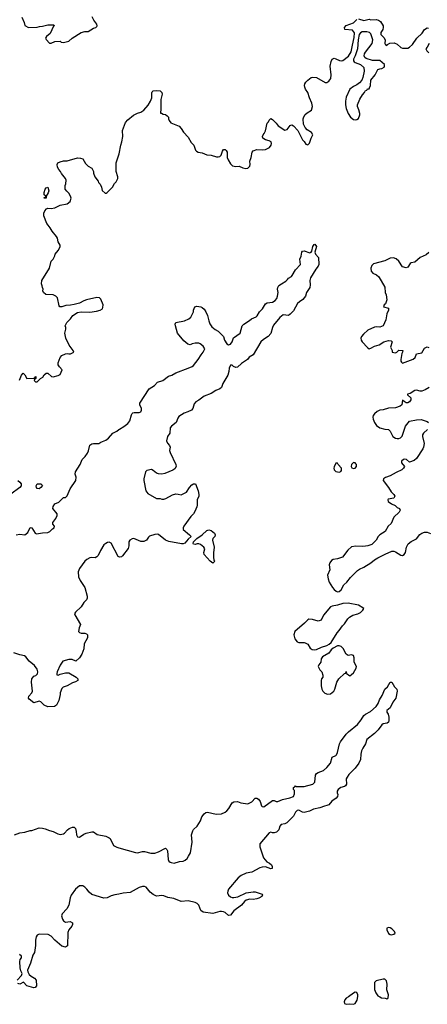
# Model space of a CAD drawing. Header units: inches. Extents: x 2106670 to 2322961, y 36024 to 224899.
# Tile 55 of 256: x 2198870 to 2203512, y 81121 to 92340. Entities that reach past the tile are written whole.
import ezdxf

# ---------------------------------------------------------------- set-up
doc = ezdxf.new("R2010")
doc.units = ezdxf.units.IN
doc.header["$MEASUREMENT"] = 0
for name, color, linetype in [('C1098', 7, 'Continuous'), ('C1099', 7, 'Continuous'), ('C2008', 7, 'Continuous'), ('C2009', 7, 'Continuous')]:
    doc.layers.add(name, color=color, linetype=linetype)

msp = doc.modelspace()

# ---------------------------------------------------------------- linework, layer by layer
at = {"layer": 'C1098', "color": 5}
for points, elevation in [([(2198869, 88231), (2198889, 88291), (2198910, 88314), (2198930, 88294), (2198953, 88253), (2199030, 88254), (2199042, 88258), (2199046, 88270), (2199053, 88273), (2199054, 88250), (2199038, 88242), (2199034, 88230), (2199050, 88214), (2199070, 88214), (2199107, 88253), (2199135, 88265), (2199150, 88294), (2199170, 88312), (2199190, 88314), (2199233, 88273), (2199250, 88272), (2199310, 88286), (2199330, 88298), (2199355, 88350), (2199323, 88383), (2199309, 88409), (2199309, 88431), (2199329, 88491), (2199350, 88512), (2199390, 88532), (2199410, 88538), (2199430, 88531), (2199450, 88531), (2199486, 88550), (2199478, 88570), (2199433, 88630), (2199397, 88710), (2199384, 88770), (2199394, 88814), (2199394, 88834), (2199389, 88850), (2199408, 88890), (2199449, 88931), (2199477, 88970), (2199530, 89005), (2199570, 89013), (2199670, 89006), (2199743, 89017), (2199788, 89030), (2199813, 89047), (2199818, 89062), (2199819, 89090), (2199794, 89154), (2199779, 89170), (2199750, 89173), (2199630, 89147), (2199602, 89138), (2199550, 89111), (2199490, 89093), (2199450, 89086), (2199396, 89084), (2199350, 89069), (2199328, 89068), (2199320, 89080), (2199299, 89170), (2199282, 89190), (2199250, 89205), (2199168, 89210), (2199142, 89230), (2199135, 89250), (2199138, 89270), (2199128, 89290), (2199127, 89307), (2199118, 89330), (2199122, 89370), (2199209, 89510), (2199228, 89590), (2199250, 89612), (2199269, 89650), (2199274, 89670), (2199309, 89710), (2199329, 89751), (2199329, 89770), (2199310, 89808), (2199299, 89850), (2199290, 89869), (2199239, 89930), (2199217, 89970), (2199193, 90000)], 40), ([(2198830, 86471), (2198870, 86478), (2198930, 86471), (2198962, 86498), (2198990, 86552), (2199010, 86551), (2199047, 86490), (2199063, 86483), (2199130, 86494), (2199190, 86496), (2199212, 86508), (2199242, 86538), (2199262, 86550), (2199268, 86570), (2199249, 86590), (2199249, 86610), (2199283, 86657), (2199298, 86690), (2199298, 86710), (2199249, 86770), (2199250, 86794), (2199270, 86822), (2199316, 86844), (2199370, 86894), (2199390, 86894), (2199410, 86914), (2199445, 86995), (2199509, 87090), (2199512, 87128), (2199503, 87163), (2199505, 87190), (2199558, 87270), (2199583, 87330), (2199616, 87364), (2199641, 87399), (2199653, 87427), (2199670, 87491), (2199690, 87506), (2199710, 87511), (2199770, 87511), (2199794, 87526), (2199852, 87550), (2199883, 87570), (2199932, 87628), (2199975, 87650), (2200000, 87671)], 20), ([(2198850, 87091), (2198871, 87070), (2198885, 87050), (2198885, 87030), (2198871, 87010), (2198770, 86935)], 20), ([(2200000, 86218), (2199990, 86222), (2199910, 86374), (2199890, 86385), (2199870, 86381), (2199850, 86373), (2199830, 86355), (2199790, 86290), (2199764, 86236), (2199750, 86220), (2199730, 86210), (2199690, 86213), (2199670, 86210), (2199633, 86190), (2199610, 86170), (2199550, 86086), (2199535, 86050), (2199540, 85990), (2199557, 85950), (2199610, 85870), (2199640, 85770), (2199640, 85750), (2199630, 85730), (2199602, 85698), (2199570, 85650), (2199505, 85590), (2199496, 85570), (2199497, 85557), (2199561, 85450), (2199546, 85410), (2199541, 85370), (2199550, 85358), (2199570, 85351), (2199611, 85351), (2199630, 85342), (2199642, 85330), (2199644, 85296), (2199606, 85230), (2199601, 85170), (2199578, 85110), (2199550, 85069), (2199511, 85029), (2199468, 85048), (2199430, 85049), (2199362, 85030), (2199330, 84986), (2199298, 84910), (2199292, 84890), (2199294, 84874), (2199310, 84872), (2199330, 84882), (2199390, 84898), (2199430, 84896), (2199512, 84850), (2199532, 84830), (2199532, 84810), (2199506, 84794), (2199470, 84783), (2199410, 84749), (2199366, 84734), (2199350, 84718), (2199331, 84670), (2199331, 84650), (2199317, 84583), (2199290, 84528), (2199265, 84515), (2199189, 84509), (2199150, 84529), (2199110, 84569), (2199090, 84575), (2199030, 84556), (2198977, 84597), (2198969, 84610), (2198973, 84630), (2199009, 84670), (2199015, 84690), (2199004, 84790), (2199007, 84830), (2199030, 84861), (2199052, 84868), (2199072, 84888), (2199077, 84910), (2199070, 84938), (2199040, 84980), (2198977, 85030), (2198940, 85080), (2198926, 85090), (2198870, 85103), (2198805, 85125)], 20), ([(2198810, 83053), (2198870, 83073), (2198930, 83082), (2198990, 83101), (2199010, 83101), (2199090, 83130), (2199130, 83128), (2199161, 83121), (2199210, 83100), (2199251, 83091), (2199304, 83064), (2199330, 83056), (2199370, 83063), (2199381, 83070), (2199415, 83110), (2199435, 83125), (2199470, 83138), (2199490, 83139), (2199505, 83125), (2199514, 83090), (2199516, 83050), (2199530, 83028), (2199550, 83025), (2199600, 83060), (2199628, 83072), (2199690, 83086), (2199710, 83086), (2199754, 83054), (2199850, 83037), (2199890, 83019), (2199901, 83010), (2199938, 82930), (2199978, 82910), (2200000, 82904)], 20), ([(2200000, 82377), (2199952, 82368), (2199910, 82356), (2199865, 82335), (2199830, 82332), (2199690, 82373), (2199660, 82400), (2199634, 82434), (2199610, 82457), (2199590, 82469), (2199551, 82469), (2199507, 82433), (2199457, 82363), (2199446, 82334), (2199431, 82250), (2199407, 82210), (2199355, 82150), (2199347, 82130), (2199356, 82090), (2199370, 82071), (2199390, 82058), (2199445, 82065), (2199471, 82050), (2199471, 82030), (2199465, 82010), (2199431, 81969), (2199420, 81940), (2199413, 81787), (2199390, 81772), (2199350, 81784), (2199270, 81850), (2199230, 81896), (2199195, 81915), (2199090, 81919), (2199070, 81909), (2199059, 81890), (2199050, 81850), (2199050, 81790), (2199040, 81710), (2199020, 81680), (2198993, 81590), (2198959, 81510), (2198961, 81490), (2198979, 81459), (2199001, 81441), (2199040, 81420), (2199057, 81397), (2199061, 81330), (2199047, 81313), (2199030, 81310), (2198950, 81330), (2198912, 81372), (2198870, 81350), (2198850, 81357)], 20), ([(2198843, 81397), (2198889, 81450), (2198899, 81470), (2198883, 81503), (2198875, 81535), (2198872, 81610), (2198877, 81630), (2198889, 81650), (2198889, 81669), (2198869, 81690)], 20)]:
    msp.add_lwpolyline(points, dxfattribs=dict(at, elevation=elevation))
at = {"layer": 'C1098', "color": 5, "elevation": 20}
msp.add_lwpolyline([(2199090, 86995), (2199070, 86998), (2199062, 87010), (2199059, 87030), (2199069, 87050), (2199110, 87050), (2199130, 87032), (2199110, 87009)], close=True, dxfattribs=at)
at = {"layer": 'C1099', "color": 5}
for points, elevation in [([(2198894, 92370), (2198922, 92310), (2198930, 92274), (2198970, 92252), (2199070, 92254), (2199096, 92264), (2199130, 92266), (2199190, 92281), (2199260, 92280), (2199262, 92270), (2199255, 92265), (2199218, 92182), (2199174, 92150), (2199162, 92130), (2199170, 92114), (2199210, 92074), (2199230, 92074), (2199270, 92092), (2199330, 92094), (2199344, 92084), (2199370, 92082), (2199430, 92096), (2199469, 92131), (2199570, 92195), (2199610, 92207), (2199650, 92206), (2199710, 92245), (2199738, 92250), (2199750, 92262), (2199753, 92270), (2199749, 92290), (2199713, 92333), (2199694, 92374)], 60), ([(2199193, 90000), (2199179, 90019), (2199145, 90105), (2199144, 90136), (2199156, 90164), (2199174, 90186), (2199190, 90191), (2199230, 90187), (2199270, 90195), (2199330, 90227), (2199410, 90241), (2199444, 90270), (2199455, 90305), (2199449, 90330), (2199430, 90362), (2199406, 90386), (2199389, 90410), (2199389, 90449), (2199397, 90470), (2199401, 90510), (2199392, 90532), (2199346, 90586), (2199335, 90610), (2199315, 90635), (2199300, 90660), (2199298, 90690), (2199306, 90710), (2199330, 90722), (2199370, 90732), (2199412, 90732), (2199530, 90765), (2199564, 90764), (2199590, 90754), (2199620, 90700), (2199650, 90672), (2199692, 90650), (2199711, 90611), (2199711, 90590), (2199725, 90550), (2199762, 90502), (2199766, 90486), (2199785, 90465), (2199802, 90430), (2199810, 90394), (2199844, 90364), (2199856, 90364), (2199866, 90370), (2199928, 90430), (2199948, 90472), (2199970, 90494), (2199989, 90530), (2199989, 90550), (2199969, 90610), (2199969, 90710), (2200000, 90799)], 40)]:
    msp.add_lwpolyline(points, dxfattribs=dict(at, elevation=elevation))
at = {"layer": 'C1099', "color": 5, "elevation": 40}
msp.add_lwpolyline([(2199150, 90306), (2199150, 90314), (2199162, 90318), (2199166, 90330), (2199150, 90346), (2199149, 90371), (2199159, 90410), (2199170, 90425), (2199190, 90431), (2199201, 90390), (2199194, 90366), (2199171, 90329), (2199170, 90308)], close=True, dxfattribs=at)
at = {"layer": 'C2008', "color": 5}
for points, elevation in [([(2200000, 87671), (2200005, 87675), (2200056, 87704), (2200102, 87738), (2200125, 87770), (2200144, 87836), (2200150, 87851), (2200160, 87860), (2200174, 87866), (2200230, 87864), (2200250, 87871), (2200258, 87890), (2200257, 87910), (2200238, 87950), (2200240, 87970), (2200346, 88134), (2200404, 88170), (2200438, 88210), (2200501, 88230), (2200563, 88277), (2200601, 88290), (2200650, 88317), (2200790, 88368), (2200835, 88390), (2200850, 88401), (2200904, 88470), (2200937, 88523), (2200959, 88550), (2200978, 88590), (2200960, 88620), (2200926, 88646), (2200910, 88653), (2200870, 88655), (2200833, 88647), (2200810, 88637), (2200784, 88644), (2200739, 88679), (2200669, 88770), (2200644, 88850), (2200642, 88870), (2200648, 88890), (2200746, 88910), (2200798, 88930), (2200818, 88950), (2200848, 89010), (2200848, 89032), (2200866, 89070), (2200886, 89074), (2200934, 89070), (2200950, 89062), (2200970, 89042), (2200990, 89011), (2201010, 88970), (2201023, 88910), (2201036, 88876), (2201060, 88840), (2201096, 88810), (2201132, 88792), (2201190, 88731), (2201203, 88690), (2201228, 88648), (2201250, 88637), (2201270, 88644), (2201290, 88670), (2201304, 88716), (2201380, 88770), (2201404, 88850), (2201421, 88870), (2201488, 88912), (2201510, 88933), (2201564, 88956), (2201576, 88964), (2201601, 89010), (2201634, 89046), (2201670, 89104), (2201688, 89112), (2201750, 89123), (2201780, 89140), (2201797, 89163), (2201808, 89190), (2201814, 89230), (2201808, 89270), (2201811, 89290), (2201822, 89310), (2201850, 89332), (2201901, 89359), (2201921, 89379), (2201930, 89394), (2201965, 89415), (2201974, 89426), (2202010, 89491), (2202069, 89550), (2202061, 89610), (2202076, 89644), (2202083, 89690), (2202090, 89701), (2202110, 89707), (2202175, 89685), (2202190, 89692), (2202197, 89703), (2202210, 89754), (2202223, 89777), (2202230, 89782), (2202250, 89754), (2202233, 89690), (2202239, 89670), (2202272, 89630), (2202276, 89550), (2202270, 89533), (2202242, 89498), (2202183, 89397), (2202173, 89370), (2202179, 89319), (2202174, 89290), (2202136, 89230), (2202124, 89190), (2202096, 89150), (2202056, 89124), (2202035, 89105), (2201990, 89022), (2201950, 88984), (2201930, 88970), (2201870, 88977), (2201833, 88947), (2201761, 88859), (2201748, 88832), (2201730, 88765), (2201700, 88730), (2201645, 88695), (2201617, 88670), (2201530, 88522), (2201485, 88495), (2201464, 88470), (2201397, 88423), (2201350, 88379), (2201330, 88377), (2201307, 88387), (2201290, 88404), (2201270, 88405), (2201256, 88370), (2201253, 88330), (2201242, 88290), (2201185, 88195), (2201167, 88150), (2201150, 88135), (2201105, 88115), (2201050, 88080), (2200970, 88050), (2200910, 88005), (2200875, 87985), (2200856, 87964), (2200843, 87910), (2200828, 87892), (2200786, 87870), (2200743, 87857), (2200683, 87817), (2200670, 87801), (2200651, 87749), (2200600, 87710), (2200584, 87690), (2200579, 87630), (2200555, 87590), (2200542, 87542), (2200554, 87514), (2200577, 87490), (2200582, 87470), (2200578, 87430), (2200584, 87410), (2200647, 87270), (2200651, 87249), (2200637, 87223), (2200614, 87206), (2200522, 87170), (2200490, 87163), (2200450, 87166), (2200430, 87173), (2200390, 87204), (2200370, 87213), (2200317, 87203), (2200303, 87190), (2200284, 87110), (2200284, 87090), (2200308, 86970), (2200330, 86941), (2200430, 86885), (2200470, 86885), (2200490, 86878), (2200510, 86878), (2200536, 86884), (2200610, 86925), (2200650, 86936), (2200675, 86935), (2200710, 86927), (2200770, 86956), (2200805, 87010), (2200830, 87039), (2200850, 87053), (2200870, 87053), (2200873, 87050), (2200904, 86970), (2200911, 86929), (2200911, 86909), (2200891, 86870), (2200891, 86810), (2200887, 86790), (2200865, 86735), (2200851, 86710), (2200821, 86679), (2200738, 86570), (2200731, 86550), (2200731, 86530), (2200805, 86470), (2200822, 86450), (2200790, 86422), (2200750, 86376), (2200732, 86368), (2200714, 86366), (2200570, 86396), (2200530, 86410), (2200450, 86474), (2200436, 86476), (2200410, 86475), (2200350, 86455), (2200337, 86443), (2200316, 86410), (2200285, 86395), (2200250, 86395), (2200170, 86427), (2200150, 86425), (2200124, 86410), (2200114, 86390), (2200114, 86346), (2200105, 86315), (2200039, 86230), (2200030, 86221), (2200010, 86214), (2200000, 86218)], 20), ([(2203530, 89687), (2203499, 89661), (2203430, 89630), (2203370, 89579), (2203330, 89569), (2203319, 89561), (2203290, 89519), (2203270, 89512), (2203230, 89525), (2203190, 89590), (2203156, 89616), (2203127, 89627), (2203090, 89622), (2203030, 89592), (2202900, 89560), (2202879, 89541), (2202868, 89510), (2202874, 89474), (2202891, 89451), (2202933, 89433), (2202961, 89410), (2203030, 89292), (2203032, 89230), (2203044, 89204), (2203051, 89149), (2203036, 89104), (2203022, 89090), (2203014, 89070), (2203070, 89052), (2203071, 89030), (2203051, 88989), (2203039, 88921), (2203011, 88850), (2202970, 88835), (2202930, 88840), (2202910, 88836), (2202837, 88803), (2202784, 88756), (2202764, 88730), (2202757, 88710), (2202759, 88690), (2202770, 88670), (2202830, 88603), (2202850, 88591), (2202870, 88596), (2202910, 88619), (2202965, 88635), (2203018, 88670), (2203070, 88686), (2203102, 88682), (2203114, 88670), (2203092, 88610), (2203114, 88570), (2203114, 88550), (2203150, 88545), (2203166, 88550), (2203190, 88574), (2203232, 88572), (2203231, 88550), (2203224, 88536), (2203211, 88470), (2203211, 88450), (2203217, 88437), (2203230, 88427), (2203350, 88471), (2203375, 88490), (2203390, 88532), (2203450, 88545), (2203482, 88598), (2203511, 88611), (2203530, 88605)], 40), ([(2203532, 88150), (2203490, 88124), (2203450, 88109), (2203430, 88109), (2203390, 88119), (2203370, 88116), (2203319, 88081), (2203288, 88072), (2203286, 88066), (2203325, 88030), (2203326, 88010), (2203310, 87984), (2203290, 87974), (2203270, 87975), (2203248, 87988), (2203230, 88006), (2203222, 87950), (2203202, 87938), (2203150, 87918), (2203070, 87914), (2203010, 87893), (2202970, 87889), (2202943, 87877), (2202911, 87849), (2202896, 87830), (2202891, 87810), (2202895, 87790), (2202911, 87750), (2202935, 87715), (2202970, 87691), (2203030, 87675), (2203071, 87671), (2203091, 87651), (2203121, 87590), (2203150, 87571), (2203170, 87567), (2203190, 87567), (2203206, 87574), (2203227, 87593), (2203264, 87710), (2203310, 87765), (2203390, 87781), (2203444, 87784), (2203490, 87771), (2203510, 87761), (2203525, 87750)], 40), ([(2203513, 87670), (2203471, 87630), (2203456, 87610), (2203456, 87590), (2203476, 87510), (2203470, 87470), (2203462, 87450), (2203390, 87339), (2203364, 87316), (2203310, 87299), (2203275, 87330), (2203250, 87334), (2203241, 87330), (2203218, 87310), (2203218, 87290), (2203251, 87250), (2203243, 87230), (2203223, 87210), (2203159, 87181), (2203090, 87141), (2203035, 87125), (2203012, 87110), (2203011, 87090), (2203070, 87011), (2203100, 86960), (2203131, 86930), (2203141, 86910), (2203130, 86889), (2203065, 86875), (2203062, 86870), (2203066, 86850), (2203103, 86823), (2203145, 86805), (2203170, 86782), (2203194, 86770), (2203202, 86750), (2203192, 86730), (2203131, 86670), (2203100, 86600), (2203065, 86570), (2203031, 86510), (2202970, 86469), (2202951, 86450), (2202931, 86409), (2202879, 86361), (2202836, 86344), (2202810, 86340), (2202770, 86336), (2202698, 86342), (2202650, 86333), (2202606, 86294), (2202545, 86215), (2202490, 86195), (2202442, 86190), (2202423, 86177), (2202401, 86150), (2202396, 86130), (2202401, 86070), (2202377, 86010), (2202382, 85970), (2202396, 85930), (2202431, 85870), (2202450, 85847), (2202476, 85830), (2202490, 85822), (2202510, 85825), (2202530, 85845), (2202561, 85899), (2202595, 85930), (2202637, 85983), (2202717, 86063), (2202741, 86079), (2202790, 86100), (2202868, 86150), (2202910, 86186), (2202950, 86210), (2203031, 86251), (2203110, 86284), (2203130, 86285), (2203150, 86277), (2203210, 86239), (2203230, 86235), (2203250, 86246), (2203265, 86270), (2203277, 86330), (2203293, 86367), (2203327, 86393), (2203390, 86426), (2203427, 86473), (2203450, 86491), (2203480, 86500), (2203510, 86501), (2203550, 86487)], 40), ([(2200000, 82904), (2200190, 82850), (2200210, 82848), (2200270, 82862), (2200290, 82861), (2200364, 82844), (2200410, 82844), (2200450, 82857), (2200530, 82901), (2200546, 82886), (2200554, 82870), (2200561, 82770), (2200570, 82750), (2200582, 82742), (2200595, 82735), (2200630, 82730), (2200690, 82748), (2200730, 82752), (2200755, 82765), (2200776, 82784), (2200793, 82807), (2200814, 82846), (2200835, 82970), (2200828, 83050), (2200843, 83097), (2200850, 83111), (2200891, 83149), (2200929, 83210), (2200944, 83256), (2200970, 83291), (2200990, 83305), (2201010, 83311), (2201109, 83289), (2201170, 83292), (2201210, 83309), (2201230, 83325), (2201251, 83350), (2201290, 83415), (2201310, 83427), (2201350, 83430), (2201390, 83417), (2201470, 83404), (2201514, 83426), (2201550, 83470), (2201570, 83468), (2201590, 83458), (2201607, 83430), (2201623, 83383), (2201630, 83374), (2201650, 83370), (2201750, 83442), (2201770, 83443), (2201790, 83433), (2201810, 83430), (2201865, 83455), (2201947, 83473), (2201989, 83490), (2201999, 83519), (2201998, 83558), (2201988, 83570), (2201988, 83590), (2202002, 83598), (2202010, 83612), (2202022, 83602), (2202110, 83604), (2202210, 83631), (2202230, 83652), (2202239, 83730), (2202249, 83750), (2202270, 83763), (2202330, 83785), (2202370, 83819), (2202410, 83870), (2202430, 83936), (2202470, 83954), (2202477, 83963), (2202491, 83989), (2202514, 84090), (2202522, 84110), (2202590, 84200), (2202614, 84226), (2202717, 84310), (2202759, 84361), (2202790, 84410), (2202810, 84426), (2202864, 84456), (2202930, 84515), (2202953, 84547), (2202968, 84590), (2202999, 84641), (2203027, 84710), (2203060, 84740), (2203089, 84790), (2203110, 84790), (2203138, 84738), (2203167, 84710), (2203170, 84690), (2203155, 84610), (2203118, 84562), (2203090, 84499), (2203052, 84470), (2203051, 84450), (2203068, 84428), (2203073, 84393), (2203075, 84350), (2203070, 84337), (2203055, 84325), (2203010, 84315), (2202995, 84305), (2202953, 84250), (2202910, 84208), (2202823, 84137), (2202810, 84090), (2202779, 84041), (2202764, 84010), (2202755, 83970), (2202750, 83910), (2202733, 83870), (2202690, 83810), (2202620, 83740), (2202599, 83710), (2202590, 83690), (2202591, 83630), (2202582, 83610), (2202570, 83603), (2202527, 83593), (2202497, 83570), (2202487, 83550), (2202486, 83530), (2202492, 83510), (2202490, 83490), (2202473, 83470), (2202424, 83436), (2202390, 83395), (2202370, 83385), (2202340, 83380), (2202290, 83360), (2202216, 83344), (2202170, 83322), (2202110, 83305), (2202090, 83309), (2202050, 83331), (2202030, 83328), (2202013, 83310), (2201990, 83264), (2201913, 83187), (2201890, 83178), (2201847, 83170), (2201832, 83150), (2201820, 83110), (2201796, 83084), (2201770, 83074), (2201750, 83074), (2201730, 83084), (2201710, 83076), (2201605, 82950), (2201605, 82915), (2201648, 82790), (2201684, 82744), (2201714, 82730), (2201738, 82710), (2201745, 82690), (2201745, 82670), (2201730, 82665), (2201670, 82687), (2201630, 82684), (2201604, 82676), (2201513, 82627), (2201450, 82614), (2201394, 82590), (2201358, 82562), (2201250, 82434), (2201239, 82410), (2201238, 82390), (2201250, 82364), (2201270, 82344), (2201290, 82337), (2201310, 82336), (2201353, 82347), (2201450, 82390), (2201530, 82403), (2201550, 82403), (2201630, 82374), (2201634, 82370), (2201627, 82350), (2201594, 82330), (2201570, 82322), (2201530, 82315), (2201490, 82317), (2201450, 82308), (2201430, 82291), (2201396, 82250), (2201310, 82187), (2201270, 82137), (2201250, 82134), (2201210, 82167), (2201190, 82176), (2201170, 82179), (2201150, 82177), (2201070, 82154), (2200958, 82170), (2200933, 82190), (2200910, 82250), (2200890, 82270), (2200870, 82282), (2200790, 82298), (2200710, 82294), (2200625, 82325), (2200559, 82339), (2200510, 82358), (2200490, 82359), (2200430, 82353), (2200392, 82372), (2200357, 82397), (2200310, 82454), (2200290, 82463), (2200270, 82463), (2200230, 82451), (2200130, 82393), (2200050, 82386), (2200000, 82377)], 20)]:
    msp.add_lwpolyline(points, dxfattribs=dict(at, elevation=elevation))
for points, elevation in [([(2202670, 87294), (2202651, 87270), (2202645, 87250), (2202654, 87234), (2202670, 87228), (2202690, 87231), (2202705, 87250), (2202705, 87270), (2202699, 87279), (2202690, 87289)], 40), ([(2202490, 87286), (2202470, 87286), (2202450, 87246), (2202447, 87230), (2202451, 87210), (2202470, 87191), (2202510, 87185), (2202528, 87192), (2202536, 87204), (2202534, 87230), (2202498, 87270)], 40), ([(2201070, 86149), (2201038, 86170), (2200970, 86248), (2200969, 86270), (2200979, 86310), (2200969, 86330), (2200930, 86361), (2200910, 86369), (2200890, 86369), (2200870, 86359), (2200850, 86362), (2200844, 86370), (2200849, 86391), (2200886, 86430), (2200950, 86471), (2201001, 86519), (2201026, 86526), (2201050, 86521), (2201090, 86491), (2201095, 86470), (2201091, 86450), (2201071, 86429), (2201067, 86410), (2201084, 86330), (2201076, 86264), (2201077, 86217), (2201082, 86182), (2201091, 86170)], 20), ([(2202610, 85691), (2202550, 85688), (2202490, 85667), (2202430, 85659), (2202410, 85649), (2202330, 85553), (2202303, 85497), (2202270, 85485), (2202206, 85506), (2202165, 85510), (2202150, 85503), (2202115, 85465), (2202003, 85370), (2201991, 85330), (2202005, 85285), (2202031, 85251), (2202050, 85243), (2202110, 85245), (2202121, 85241), (2202150, 85223), (2202180, 85180), (2202203, 85163), (2202230, 85159), (2202250, 85164), (2202308, 85192), (2202370, 85210), (2202396, 85224), (2202416, 85244), (2202485, 85355), (2202510, 85381), (2202546, 85434), (2202570, 85457), (2202606, 85514), (2202627, 85533), (2202666, 85554), (2202722, 85570), (2202753, 85587), (2202777, 85610), (2202789, 85630), (2202780, 85640), (2202729, 85670)], 40), ([(2202510, 85206), (2202490, 85205), (2202442, 85178), (2202419, 85161), (2202390, 85121), (2202320, 85080), (2202304, 85056), (2202299, 85021), (2202278, 84990), (2202271, 84970), (2202290, 84932), (2202311, 84911), (2202323, 84870), (2202321, 84850), (2202307, 84830), (2202303, 84810), (2202304, 84750), (2202311, 84710), (2202321, 84690), (2202347, 84667), (2202375, 84655), (2202410, 84659), (2202446, 84690), (2202458, 84710), (2202481, 84790), (2202504, 84830), (2202570, 84892), (2202586, 84894), (2202590, 84912), (2202591, 84890), (2202614, 84874), (2202630, 84865), (2202650, 84877), (2202670, 84898), (2202703, 84950), (2202705, 84970), (2202681, 85021), (2202678, 85070), (2202670, 85097), (2202650, 85104), (2202610, 85096), (2202601, 85101), (2202590, 85109), (2202556, 85176), (2202530, 85199)], 40), ([(2203070, 81994), (2203052, 81988), (2203051, 81969), (2203070, 81928), (2203090, 81916), (2203106, 81914), (2203130, 81921), (2203148, 81930), (2203139, 81950), (2203110, 81979), (2203090, 81993)], 40), ([(2203030, 81409), (2203010, 81409), (2202930, 81389), (2202911, 81369), (2202910, 81290), (2202926, 81250), (2202950, 81218), (2202970, 81205), (2202990, 81195), (2203031, 81191), (2203050, 81182), (2203067, 81193), (2203069, 81230), (2203050, 81286), (2203056, 81350), (2203049, 81390)], 40), ([(2202690, 81258), (2202670, 81247), (2202616, 81204), (2202590, 81190), (2202573, 81170), (2202565, 81150), (2202571, 81131), (2202590, 81121), (2202630, 81125), (2202670, 81124), (2202690, 81131), (2202712, 81168), (2202722, 81210), (2202722, 81230), (2202710, 81257)], 40)]:
    msp.add_lwpolyline(points, close=True, dxfattribs=dict(at, elevation=elevation))
at = {"layer": 'C2009', "color": 5, "elevation": 40}
for points in [[(2200000, 90799), (2200004, 90810), (2200021, 90910), (2200035, 90950), (2200044, 91010), (2200041, 91079), (2200075, 91170), (2200100, 91200), (2200168, 91252), (2200210, 91275), (2200250, 91288), (2200283, 91310), (2200333, 91367), (2200361, 91410), (2200375, 91450), (2200375, 91505), (2200380, 91520), (2200389, 91531), (2200430, 91535), (2200471, 91530), (2200487, 91510), (2200493, 91490), (2200477, 91430), (2200478, 91310), (2200472, 91290), (2200474, 91274), (2200486, 91274), (2200504, 91264), (2200530, 91258), (2200550, 91245), (2200565, 91230), (2200565, 91210), (2200571, 91190), (2200590, 91165), (2200686, 91126), (2200710, 91102), (2200737, 91057), (2200790, 91002), (2200822, 90942), (2200853, 90910), (2200873, 90853), (2200882, 90842), (2200902, 90830), (2200950, 90822), (2201002, 90802), (2201050, 90798), (2201110, 90779), (2201130, 90778), (2201150, 90782), (2201164, 90796), (2201178, 90842), (2201190, 90862), (2201210, 90862), (2201222, 90850), (2201232, 90830), (2201234, 90770), (2201243, 90743), (2201270, 90696), (2201294, 90674), (2201330, 90667), (2201370, 90671), (2201412, 90652), (2201445, 90645), (2201470, 90650), (2201490, 90670), (2201494, 90690), (2201490, 90730), (2201505, 90770), (2201519, 90830), (2201530, 90845), (2201570, 90861), (2201630, 90858), (2201670, 90862), (2201717, 90883), (2201734, 90910), (2201739, 90930), (2201734, 90950), (2201710, 90961), (2201668, 90970), (2201638, 90990), (2201635, 91010), (2201642, 91030), (2201656, 91044), (2201670, 91072), (2201690, 91162), (2201703, 91177), (2201710, 91194), (2201730, 91214), (2201750, 91202), (2201790, 91162), (2201812, 91130), (2201890, 91081), (2201918, 91090), (2201950, 91134), (2201960, 91140), (2201970, 91142), (2201990, 91132), (2202037, 91077), (2202092, 90970), (2202111, 90951), (2202130, 90922), (2202150, 90914), (2202170, 90934), (2202189, 90991), (2202208, 91030), (2202195, 91055), (2202145, 91085), (2202122, 91110), (2202104, 91150), (2202099, 91210), (2202106, 91234), (2202122, 91258), (2202143, 91277), (2202195, 91310), (2202204, 91350), (2202197, 91390), (2202169, 91450), (2202153, 91510), (2202127, 91547), (2202118, 91570), (2202115, 91590), (2202119, 91610), (2202130, 91630), (2202150, 91651), (2202190, 91681), (2202210, 91687), (2202250, 91681), (2202350, 91626), (2202370, 91626), (2202390, 91638), (2202413, 91670), (2202419, 91710), (2202406, 91810), (2202416, 91864), (2202429, 91891), (2202450, 91901), (2202470, 91896), (2202514, 91874), (2202530, 91871), (2202550, 91876), (2202615, 91925), (2202647, 91973), (2202659, 92050), (2202681, 92139), (2202684, 92190), (2202659, 92219), (2202574, 92230), (2202570, 92250), (2202590, 92273), (2202670, 92306), (2202710, 92342)], [(2202730, 92351), (2202790, 92332), (2202850, 92345), (2202870, 92338), (2202930, 92342), (2202955, 92335), (2202978, 92318), (2203011, 92270), (2203011, 92250), (2203005, 92230), (2202985, 92195), (2202985, 92170), (2203017, 92137), (2203032, 92112), (2203028, 92070), (2203035, 92055), (2203050, 92047), (2203061, 92059), (2203086, 92074), (2203135, 92075), (2203170, 92061), (2203210, 92023), (2203230, 92017), (2203290, 92015), (2203310, 92028), (2203342, 92058), (2203395, 92130), (2203453, 92187), (2203481, 92230), (2203510, 92248), (2203525, 92245)], [(2203532, 92068), (2203512, 92028), (2203494, 92010), (2203506, 91986), (2203530, 91962)]]:
    msp.add_lwpolyline(points, dxfattribs=at)
msp.add_lwpolyline([(2202823, 92203), (2202770, 92202), (2202751, 92189), (2202738, 92170), (2202726, 92110), (2202719, 92010), (2202691, 91929), (2202672, 91890), (2202672, 91870), (2202680, 91860), (2202691, 91851), (2202751, 91831), (2202790, 91794), (2202793, 91753), (2202779, 91681), (2202767, 91653), (2202739, 91621), (2202710, 91599), (2202670, 91579), (2202631, 91549), (2202590, 91458), (2202581, 91410), (2202581, 91370), (2202587, 91330), (2202611, 91270), (2202638, 91230), (2202670, 91202), (2202690, 91198), (2202710, 91202), (2202730, 91214), (2202743, 91257), (2202744, 91270), (2202734, 91314), (2202718, 91350), (2202718, 91370), (2202745, 91435), (2202775, 91485), (2202798, 91510), (2202810, 91534), (2202822, 91538), (2202830, 91554), (2202850, 91554), (2202856, 91564), (2202866, 91590), (2202868, 91650), (2202918, 91710), (2202950, 91774), (2202970, 91782), (2202996, 91784), (2203022, 91798), (2203026, 91810), (2203026, 91830), (2202970, 91875), (2202890, 91875), (2202818, 91898), (2202802, 91910), (2202795, 91930), (2202799, 91950), (2202809, 91970), (2202885, 92070), (2202893, 92110), (2202870, 92178), (2202854, 92194)], close=True, dxfattribs=at)

doc.saveas('drawing.dxf')
